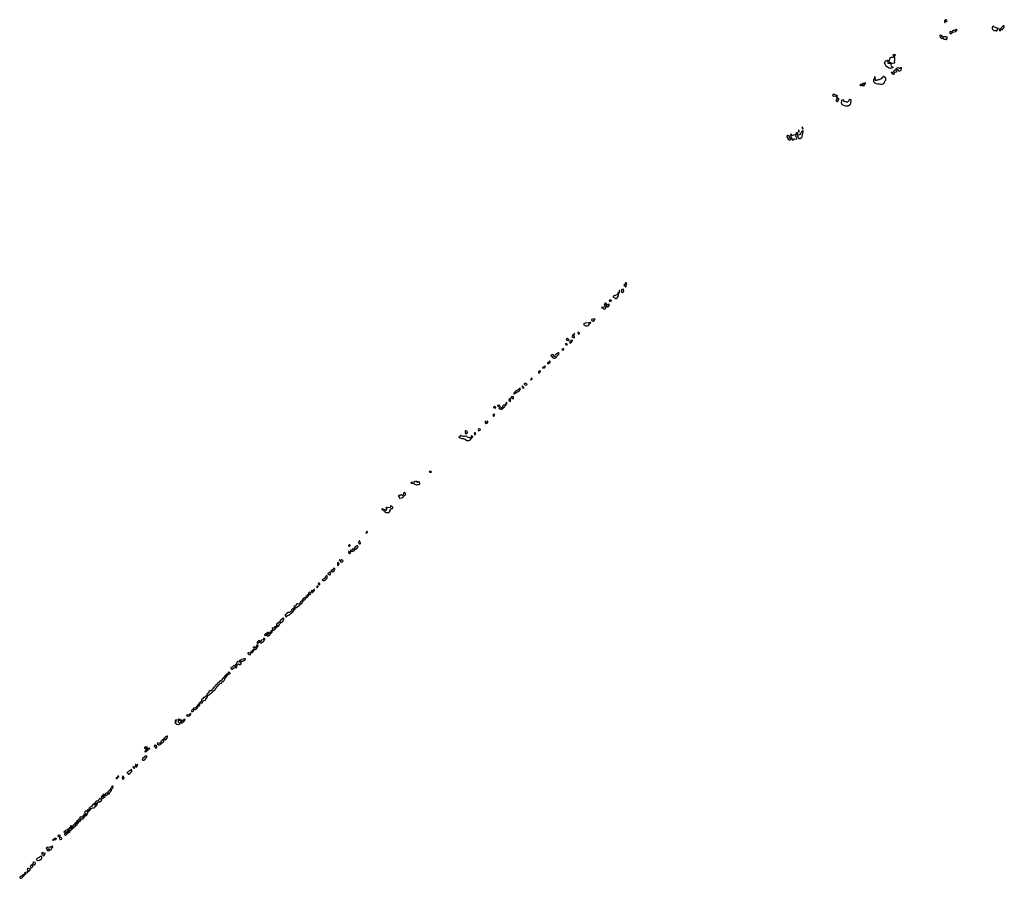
# Model space of a CAD drawing. Extents: x 2551545 to 2886624, y 315747 to 489036.
# Tile 119 of 119: x 2845927 to 2886624, y 453531 to 489036. Entities that reach past the tile are written whole.
import ezdxf

# ---------------------------------------------------------------- set-up
doc = ezdxf.new("R2010")
doc.units = 0

msp = doc.modelspace()

# ---------------------------------------------------------------- linework, layer by layer
at = {"layer": '0CON10XD'}
for points in [[(2884165, 488922), (2884175, 488924), (2884182, 488935), (2884176, 488974), (2884181, 488989), (2884195, 488986), (2884225, 488963), (2884245, 488963), (2884260, 488985), (2884255, 489017), (2884206, 489036), (2884181, 489025), (2884170, 489000), (2884155, 488994), (2884148, 488975), (2884155, 488933), (2884165, 488922)], [(2886315, 488573), (2886335, 488586), (2886376, 488655), (2886377, 488667), (2886325, 488667), (2886285, 488697), (2886220, 488720), (2886191, 488745), (2886175, 488771), (2886165, 488769), (2886135, 488735), (2886124, 488706), (2886123, 488665), (2886132, 488642), (2886174, 488605), (2886194, 488594), (2886225, 488588), (2886245, 488577), (2886275, 488598), (2886298, 488578), (2886315, 488573)], [(2886435, 488578), (2886445, 488582), (2886469, 488595), (2886485, 488628), (2886525, 488625), (2886545, 488632), (2886565, 488655), (2886595, 488678), (2886607, 488695), (2886624, 488745), (2886622, 488765), (2886610, 488780), (2886595, 488787), (2886575, 488783), (2886552, 488748), (2886517, 488723), (2886499, 488681), (2886485, 488662), (2886475, 488659), (2886455, 488664), (2886445, 488659), (2886425, 488626), (2886422, 488605), (2886425, 488584), (2886435, 488578)], [(2884234, 488206), (2884245, 488210), (2884254, 488256), (2884269, 488295), (2884260, 488310), (2884205, 488325), (2884175, 488321), (2884147, 488327), (2884115, 488323), (2884085, 488311), (2884068, 488328), (2884036, 488345), (2884052, 488375), (2884045, 488384), (2884025, 488374), (2884015, 488375), (2883985, 488397), (2883965, 488385), (2883966, 488315), (2884015, 488268), (2884035, 488261), (2884057, 488263), (2884085, 488294), (2884108, 488245), (2884122, 488232), (2884154, 488226), (2884195, 488235), (2884215, 488211), (2884234, 488206)], [(2884405, 488457), (2884445, 488460), (2884503, 488517), (2884625, 488553), (2884659, 488595), (2884657, 488637), (2884645, 488636), (2884575, 488593), (2884515, 488585), (2884445, 488525), (2884395, 488543), (2884375, 488538), (2884368, 488505), (2884375, 488474), (2884405, 488457)], [(2882008, 487242), (2882055, 487252), (2882085, 487245), (2882100, 487255), (2882105, 487275), (2882090, 487305), (2882103, 487355), (2882104, 487455), (2882087, 487515), (2882126, 487575), (2882115, 487589), (2882095, 487595), (2882035, 487589), (2882022, 487578), (2882026, 487555), (2882059, 487539), (2882072, 487525), (2882070, 487505), (2882055, 487492), (2882032, 487488), (2882015, 487466), (2881932, 487472), (2881906, 487464), (2881890, 487450), (2881854, 487315), (2881868, 487288), (2881915, 487269), (2881942, 487242), (2882008, 487242)], [(2881905, 487032), (2881935, 487033), (2881985, 487060), (2882025, 487058), (2882034, 487065), (2882030, 487075), (2881995, 487082), (2881947, 487125), (2881959, 487155), (2881945, 487187), (2881915, 487208), (2881875, 487218), (2881830, 487220), (2881818, 487285), (2881819, 487325), (2881805, 487346), (2881794, 487346), (2881735, 487320), (2881704, 487316), (2881668, 487265), (2881660, 487245), (2881699, 487189), (2881725, 487126), (2881865, 487041), (2881905, 487032)], [(2882035, 486779), (2882045, 486782), (2882089, 486815), (2882085, 486855), (2882091, 486869), (2882105, 486874), (2882145, 486864), (2882167, 486873), (2882181, 486899), (2882193, 486967), (2882202, 486978), (2882225, 486976), (2882240, 486965), (2882265, 486911), (2882342, 486938), (2882360, 486965), (2882377, 487017), (2882377, 487027), (2882356, 487056), (2882345, 487053), (2882305, 487019), (2882295, 487018), (2882245, 487039), (2882201, 487029), (2882155, 486998), (2882115, 486945), (2882065, 486936), (2882053, 486895), (2882025, 486864), (2881985, 486848), (2881967, 486857), (2881951, 486855), (2881948, 486845), (2881954, 486835), (2881973, 486827), (2881985, 486840), (2882019, 486785), (2882035, 486779)], [(2880815, 486304), (2880844, 486315), (2880852, 486365), (2880885, 486387), (2880888, 486415), (2880875, 486422), (2880840, 486415), (2880797, 486393), (2880770, 486390), (2880748, 486362), (2880675, 486351), (2880651, 486335), (2880665, 486320), (2880685, 486313), (2880715, 486333), (2880745, 486330), (2880754, 486346), (2880765, 486348), (2880779, 486335), (2880775, 486327), (2880748, 486315), (2880815, 486304)], [(2881525, 486369), (2881575, 486375), (2881606, 486384), (2881638, 486402), (2881673, 486445), (2881692, 486498), (2881722, 486535), (2881731, 486611), (2881725, 486630), (2881705, 486639), (2881682, 486635), (2881652, 486682), (2881635, 486686), (2881615, 486682), (2881587, 486663), (2881535, 486586), (2881496, 486575), (2881466, 486544), (2881439, 486559), (2881425, 486559), (2881395, 486531), (2881355, 486539), (2881331, 486519), (2881315, 486516), (2881295, 486522), (2881286, 486535), (2881302, 486595), (2881288, 486625), (2881285, 486660), (2881275, 486672), (2881260, 486670), (2881258, 486655), (2881270, 486615), (2881267, 486605), (2881260, 486595), (2881218, 486572), (2881212, 486558), (2881212, 486535), (2881224, 486485), (2881283, 486413), (2881315, 486394), (2881395, 486379), (2881465, 486386), (2881525, 486369)], [(2879715, 485790), (2879724, 485805), (2879720, 485815), (2879698, 485835), (2879722, 485875), (2879723, 485893), (2879715, 485902), (2879695, 485909), (2879659, 485899), (2879636, 485926), (2879605, 485946), (2879565, 485953), (2879551, 485949), (2879527, 485905), (2879534, 485884), (2879555, 485877), (2879585, 485884), (2879615, 485870), (2879655, 485880), (2879668, 485855), (2879690, 485835), (2879693, 485803), (2879715, 485790)], [(2879725, 485652), (2879745, 485666), (2879780, 485735), (2879780, 485765), (2879765, 485780), (2879722, 485778), (2879669, 485715), (2879667, 485695), (2879678, 485675), (2879705, 485657), (2879725, 485652)], [(2880085, 485468), (2880135, 485474), (2880165, 485479), (2880232, 485508), (2880266, 485544), (2880278, 485572), (2880282, 485618), (2880300, 485685), (2880293, 485723), (2880265, 485742), (2880255, 485744), (2880235, 485737), (2880208, 485715), (2880198, 485685), (2880139, 485631), (2880115, 485621), (2880104, 485624), (2880077, 485647), (2880025, 485637), (2880011, 485641), (2879995, 485719), (2879985, 485721), (2879965, 485711), (2879915, 485710), (2879905, 485702), (2879895, 485678), (2879882, 485605), (2879915, 485525), (2879935, 485514), (2879985, 485507), (2880014, 485484), (2880055, 485470), (2880085, 485468)], [(2877869, 484059), (2877905, 484065), (2877935, 484102), (2878015, 484099), (2878051, 484115), (2878067, 484135), (2878045, 484145), (2878034, 484184), (2878008, 484205), (2878001, 484261), (2877935, 484277), (2877845, 484226), (2877834, 484234), (2877825, 484292), (2877815, 484304), (2877805, 484302), (2877784, 484255), (2877800, 484215), (2877805, 484175), (2877840, 484135), (2877842, 484075), (2877869, 484059)], [(2878025, 484277), (2878035, 484284), (2878083, 484317), (2878090, 484335), (2878082, 484352), (2878045, 484363), (2878005, 484324), (2878001, 484315), (2878012, 484282), (2878025, 484277)], [(2878146, 484116), (2878185, 484121), (2878252, 484178), (2878267, 484203), (2878289, 484275), (2878308, 484408), (2878307, 484437), (2878295, 484456), (2878237, 484393), (2878215, 484345), (2878173, 484287), (2878145, 484268), (2878105, 484264), (2878083, 484247), (2878078, 484235), (2878078, 484225), (2878104, 484185), (2878126, 484126), (2878146, 484116)], [(2878125, 484382), (2878135, 484386), (2878143, 484405), (2878139, 484445), (2878128, 484465), (2878115, 484472), (2878119, 484395), (2878125, 484382)], [(2878295, 484516), (2878304, 484536), (2878303, 484565), (2878275, 484610), (2878264, 484596), (2878266, 484555), (2878275, 484531), (2878295, 484516)], [(2877755, 484057), (2877775, 484064), (2877804, 484115), (2877798, 484125), (2877752, 484145), (2877747, 484155), (2877751, 484195), (2877741, 484221), (2877725, 484235), (2877695, 484236), (2877670, 484250), (2877645, 484241), (2877633, 484225), (2877635, 484204), (2877648, 484165), (2877688, 484095), (2877735, 484061), (2877755, 484057)], [(2870556, 477506), (2870585, 477513), (2870625, 477535), (2870675, 477615), (2870682, 477688), (2870719, 477765), (2870717, 477813), (2870725, 477822), (2870726, 477835), (2870715, 477850), (2870710, 477835), (2870714, 477805), (2870697, 477763), (2870689, 477751), (2870648, 477725), (2870635, 477680), (2870605, 477658), (2870571, 477649), (2870535, 477623), (2870495, 477634), (2870457, 477585), (2870463, 477563), (2870525, 477539), (2870545, 477510), (2870556, 477506)], [(2870845, 477756), (2870865, 477762), (2870889, 477781), (2870898, 477805), (2870884, 477875), (2870875, 477889), (2870865, 477894), (2870815, 477884), (2870806, 477865), (2870797, 477815), (2870802, 477785), (2870825, 477759), (2870845, 477756)], [(2870985, 477991), (2870999, 478001), (2871001, 478015), (2870982, 478035), (2870981, 478045), (2871012, 478088), (2871017, 478105), (2871012, 478152), (2870985, 478166), (2870965, 478157), (2870935, 478093), (2870906, 478065), (2870904, 478055), (2870950, 478020), (2870965, 477993), (2870985, 477991)], [(2870325, 477382), (2870371, 477409), (2870382, 477425), (2870380, 477435), (2870335, 477456), (2870322, 477455), (2870315, 477440), (2870292, 477425), (2870292, 477415), (2870314, 477384), (2870325, 477382)], [(2870105, 477066), (2870125, 477075), (2870161, 477135), (2870135, 477163), (2870107, 477165), (2870075, 477146), (2870035, 477137), (2869970, 477145), (2869995, 477114), (2870031, 477101), (2870055, 477085), (2870105, 477066)], [(2870235, 477154), (2870256, 477165), (2870275, 477192), (2870301, 477265), (2870273, 477277), (2870266, 477265), (2870263, 477235), (2870245, 477226), (2870215, 477226), (2870202, 477235), (2870204, 477265), (2870197, 477277), (2870175, 477288), (2870155, 477311), (2870144, 477316), (2870119, 477311), (2870112, 477305), (2870114, 477275), (2870086, 477255), (2870088, 477235), (2870100, 477225), (2870115, 477224), (2870128, 477232), (2870134, 477246), (2870155, 477246), (2870166, 477235), (2870171, 477205), (2870225, 477156), (2870235, 477154)], [(2869625, 476574), (2869680, 476605), (2869704, 476635), (2869707, 476655), (2869615, 476656), (2869561, 476645), (2869568, 476615), (2869589, 476589), (2869605, 476577), (2869625, 476574)], [(2869365, 476371), (2869385, 476374), (2869438, 476392), (2869475, 476439), (2869525, 476484), (2869536, 476515), (2869525, 476534), (2869492, 476498), (2869455, 476494), (2869435, 476482), (2869337, 476494), (2869246, 476465), (2869230, 476425), (2869265, 476421), (2869301, 476391), (2869322, 476382), (2869365, 476371)], [(2868586, 475766), (2868615, 475774), (2868634, 475795), (2868610, 475810), (2868599, 475839), (2868565, 475854), (2868545, 475851), (2868516, 475805), (2868525, 475779), (2868545, 475772), (2868565, 475791), (2868577, 475787), (2868586, 475766)], [(2868685, 475662), (2868705, 475671), (2868749, 475711), (2868777, 475775), (2868775, 475790), (2868749, 475771), (2868714, 475766), (2868695, 475734), (2868655, 475706), (2868661, 475675), (2868673, 475663), (2868685, 475662)], [(2868845, 475882), (2868856, 475894), (2868856, 475916), (2868830, 475955), (2868844, 475985), (2868851, 476020), (2868865, 476045), (2868865, 476070), (2868842, 476045), (2868827, 476013), (2868770, 475980), (2868762, 475955), (2868746, 475935), (2868783, 475905), (2868845, 475882)], [(2869015, 476035), (2869053, 476045), (2869060, 476055), (2869059, 476075), (2868995, 476116), (2868992, 476095), (2869005, 476045), (2869015, 476035)], [(2868375, 475372), (2868395, 475373), (2868415, 475395), (2868412, 475432), (2868385, 475430), (2868338, 475405), (2868351, 475381), (2868375, 475372)], [(2868535, 475585), (2868555, 475591), (2868564, 475605), (2868541, 475625), (2868505, 475644), (2868484, 475635), (2868491, 475615), (2868515, 475594), (2868535, 475585)], [(2868025, 475037), (2868045, 475041), (2868104, 475075), (2868141, 475119), (2868160, 475165), (2868214, 475205), (2868227, 475235), (2868218, 475258), (2868205, 475263), (2868177, 475255), (2868120, 475200), (2868075, 475189), (2868055, 475178), (2868047, 475155), (2868059, 475125), (2868045, 475115), (2868015, 475113), (2867995, 475125), (2867988, 475145), (2867992, 475165), (2867985, 475177), (2867945, 475187), (2867883, 475167), (2867883, 475155), (2867896, 475135), (2867945, 475070), (2868001, 475041), (2868025, 475037)], [(2867585, 474634), (2867615, 474641), (2867631, 474655), (2867653, 474685), (2867655, 474700), (2867650, 474710), (2867634, 474705), (2867615, 474677), (2867590, 474675), (2867535, 474655), (2867534, 474644), (2867545, 474634), (2867585, 474634)], [(2867785, 474812), (2867804, 474825), (2867816, 474844), (2867835, 474853), (2867849, 474871), (2867849, 474895), (2867835, 474914), (2867825, 474912), (2867815, 474897), (2867809, 474851), (2867775, 474859), (2867752, 474855), (2867740, 474845), (2867740, 474835), (2867752, 474822), (2867785, 474812)], [(2867045, 474140), (2867050, 474150), (2867085, 474151), (2867095, 474158), (2867104, 474195), (2867097, 474207), (2867085, 474206), (2867074, 474195), (2867050, 474150), (2867040, 474145), (2867045, 474140)], [(2867385, 474424), (2867395, 474426), (2867426, 474464), (2867456, 474484), (2867457, 474507), (2867416, 474514), (2867396, 474495), (2867374, 474485), (2867372, 474442), (2867385, 474424)], [(2866395, 473563), (2866432, 473608), (2866485, 473642), (2866529, 473661), (2866582, 473698), (2866617, 473745), (2866620, 473770), (2866615, 473790), (2866585, 473781), (2866547, 473743), (2866497, 473723), (2866421, 473669), (2866397, 473633), (2866349, 473595), (2866344, 473585), (2866352, 473572), (2866395, 473563)], [(2866745, 473799), (2866755, 473803), (2866761, 473815), (2866759, 473829), (2866725, 473873), (2866705, 473882), (2866690, 473875), (2866686, 473865), (2866719, 473839), (2866730, 473805), (2866745, 473799)], [(2866845, 473923), (2866894, 473935), (2866897, 473955), (2866881, 473981), (2866855, 473992), (2866815, 473994), (2866795, 473991), (2866775, 473976), (2866777, 473965), (2866805, 473939), (2866845, 473923)], [(2866205, 473253), (2866220, 473265), (2866223, 473285), (2866180, 473315), (2866180, 473325), (2866213, 473355), (2866212, 473365), (2866205, 473370), (2866164, 473355), (2866159, 473331), (2866145, 473320), (2866140, 473305), (2866168, 473258), (2866205, 473253)], [(2866305, 473359), (2866325, 473362), (2866338, 473385), (2866334, 473435), (2866324, 473454), (2866305, 473456), (2866281, 473439), (2866247, 473434), (2866237, 473425), (2866235, 473415), (2866243, 473403), (2866285, 473397), (2866292, 473365), (2866305, 473359)], [(2865585, 472974), (2865606, 472985), (2865611, 473005), (2865605, 473015), (2865582, 473022), (2865555, 473048), (2865521, 473025), (2865506, 472995), (2865510, 472990), (2865515, 472986), (2865540, 473000), (2865555, 473001), (2865585, 472974)], [(2865715, 473054), (2865729, 473071), (2865758, 473075), (2865766, 473085), (2865745, 473094), (2865680, 473080), (2865674, 473065), (2865685, 473056), (2865715, 473054)], [(2865815, 472930), (2865875, 472933), (2865899, 472955), (2865929, 473005), (2865977, 473043), (2865991, 473069), (2866026, 473094), (2866061, 473145), (2866066, 473166), (2866057, 473207), (2866045, 473206), (2866033, 473197), (2866015, 473145), (2865977, 473093), (2865935, 473094), (2865890, 473065), (2865878, 473045), (2865876, 473015), (2865851, 472989), (2865835, 472988), (2865808, 473008), (2865785, 473016), (2865749, 472995), (2865739, 472975), (2865738, 472965), (2865745, 472958), (2865785, 472964), (2865797, 472955), (2865804, 472934), (2865815, 472930)], [(2865509, 472639), (2865535, 472640), (2865544, 472655), (2865547, 472685), (2865558, 472715), (2865556, 472726), (2865545, 472733), (2865524, 472726), (2865483, 472687), (2865509, 472639)], [(2864905, 472034), (2864955, 472068), (2864967, 472085), (2864965, 472098), (2864915, 472112), (2864880, 472085), (2864889, 472045), (2864905, 472034)], [(2865201, 472331), (2865225, 472335), (2865248, 472352), (2865275, 472391), (2865279, 472415), (2865275, 472431), (2865264, 472436), (2865249, 472401), (2865235, 472394), (2865219, 472399), (2865190, 472425), (2865170, 472430), (2865164, 472415), (2865171, 472365), (2865179, 472349), (2865201, 472331)], [(2864445, 471630), (2864485, 471635), (2864529, 471650), (2864567, 471673), (2864645, 471769), (2864654, 471785), (2864653, 471804), (2864605, 471831), (2864595, 471834), (2864586, 471825), (2864584, 471766), (2864576, 471755), (2864562, 471752), (2864515, 471751), (2864442, 471772), (2864395, 471812), (2864346, 471806), (2864305, 471819), (2864284, 471806), (2864255, 471802), (2864143, 471847), (2864129, 471841), (2864128, 471805), (2864122, 471788), (2864105, 471779), (2864075, 471782), (2864072, 471778), (2864086, 471755), (2864115, 471739), (2864205, 471713), (2864275, 471724), (2864355, 471679), (2864408, 471638), (2864445, 471630)], [(2864385, 471916), (2864405, 471923), (2864438, 471965), (2864442, 471985), (2864425, 472011), (2864405, 472027), (2864375, 472039), (2864355, 472036), (2864335, 472016), (2864334, 472005), (2864342, 471982), (2864367, 471955), (2864343, 471925), (2864385, 471916)], [(2864725, 471873), (2864745, 471875), (2864767, 471893), (2864774, 471915), (2864771, 471945), (2864755, 471956), (2864724, 471946), (2864716, 471934), (2864720, 471880), (2864725, 471873)], [(2862935, 470329), (2862943, 470345), (2862925, 470362), (2862905, 470358), (2862875, 470366), (2862859, 470355), (2862858, 470345), (2862875, 470330), (2862935, 470329)], [(2862335, 469804), (2862355, 469811), (2862415, 469810), (2862451, 469829), (2862461, 469845), (2862461, 469871), (2862453, 469905), (2862435, 469929), (2862425, 469931), (2862398, 469922), (2862385, 469903), (2862353, 469893), (2862348, 469895), (2862360, 469915), (2862295, 469956), (2862282, 469928), (2862245, 469933), (2862235, 469928), (2862227, 469893), (2862115, 469909), (2862105, 469905), (2862098, 469895), (2862108, 469875), (2862132, 469865), (2862215, 469855), (2862265, 469825), (2862315, 469805), (2862335, 469804)], [(2861655, 469245), (2861758, 469272), (2861805, 469331), (2861845, 469369), (2861874, 469386), (2861881, 469409), (2861880, 469435), (2861855, 469476), (2861835, 469484), (2861793, 469457), (2861790, 469405), (2861755, 469366), (2861735, 469362), (2861695, 469386), (2861635, 469354), (2861585, 469355), (2861581, 469335), (2861612, 469295), (2861631, 469255), (2861644, 469245), (2861655, 469245)], [(2861105, 468655), (2861165, 468664), (2861212, 468688), (2861254, 468755), (2861243, 468783), (2861251, 468799), (2861295, 468825), (2861335, 468827), (2861355, 468844), (2861355, 468862), (2861341, 468895), (2861301, 468911), (2861265, 468946), (2861258, 468935), (2861257, 468885), (2861245, 468856), (2861235, 468851), (2861155, 468861), (2861115, 468837), (2861071, 468861), (2861066, 468875), (2861060, 468875), (2861069, 468849), (2861070, 468805), (2861084, 468765), (2861079, 468745), (2861065, 468737), (2861051, 468741), (2861015, 468771), (2860944, 468794), (2860915, 468814), (2860899, 468811), (2860901, 468795), (2860925, 468764), (2860955, 468736), (2860990, 468720), (2861035, 468667), (2861065, 468657), (2861105, 468655)], [(2860245, 467808), (2860275, 467815), (2860295, 467832), (2860301, 467845), (2860302, 467865), (2860295, 467883), (2860268, 467842), (2860228, 467815), (2860245, 467808)], [(2859565, 467260), (2859586, 467274), (2859593, 467295), (2859575, 467315), (2859545, 467319), (2859521, 467299), (2859516, 467275), (2859535, 467263), (2859565, 467260)], [(2859795, 467131), (2859815, 467135), (2859851, 467159), (2859910, 467220), (2859913, 467253), (2859895, 467280), (2859875, 467283), (2859815, 467272), (2859758, 467185), (2859759, 467165), (2859778, 467138), (2859795, 467131)], [(2859985, 467354), (2860007, 467373), (2860014, 467405), (2860005, 467433), (2859975, 467484), (2859965, 467488), (2859952, 467455), (2859936, 467434), (2859935, 467415), (2859956, 467366), (2859967, 467357), (2859985, 467354)], [(2859565, 466956), (2859585, 466963), (2859595, 466985), (2859587, 467005), (2859535, 467039), (2859515, 467044), (2859513, 467015), (2859535, 466971), (2859565, 466956)], [(2859647, 467047), (2859675, 467052), (2859695, 467064), (2859749, 467071), (2859765, 467095), (2859768, 467118), (2859758, 467128), (2859695, 467149), (2859685, 467145), (2859681, 467135), (2859679, 467109), (2859686, 467094), (2859625, 467102), (2859603, 467097), (2859599, 467075), (2859615, 467053), (2859647, 467047)], [(2859095, 466461), (2859124, 466505), (2859127, 466543), (2859115, 466567), (2859075, 466609), (2859063, 466577), (2859062, 466482), (2859072, 466462), (2859095, 466461)], [(2859230, 466610), (2859265, 466615), (2859286, 466625), (2859297, 466645), (2859290, 466670), (2859271, 466691), (2859242, 466698), (2859195, 466675), (2859173, 466683), (2859145, 466706), (2859137, 466703), (2859141, 466685), (2859188, 466635), (2859230, 466610)], [(2858505, 465846), (2858535, 465854), (2858580, 465890), (2858617, 465933), (2858633, 465965), (2858643, 465995), (2858642, 466015), (2858629, 466039), (2858615, 466050), (2858601, 466045), (2858582, 466015), (2858561, 465999), (2858520, 465935), (2858485, 465904), (2858442, 465888), (2858433, 465877), (2858444, 465864), (2858475, 465850), (2858505, 465846)], [(2858735, 466082), (2858755, 466084), (2858774, 466105), (2858777, 466127), (2858775, 466148), (2858754, 466174), (2858725, 466170), (2858695, 466146), (2858666, 466134), (2858663, 466115), (2858673, 466103), (2858735, 466082)], [(2858855, 466204), (2858887, 466213), (2858920, 466240), (2858938, 466282), (2858957, 466303), (2858952, 466332), (2858925, 466357), (2858911, 466359), (2858895, 466343), (2858893, 466325), (2858904, 466305), (2858901, 466299), (2858868, 466295), (2858862, 466275), (2858845, 466263), (2858814, 466286), (2858785, 466238), (2858788, 466215), (2858825, 466220), (2858838, 466208), (2858855, 466204)], [(2858216, 465546), (2858235, 465550), (2858258, 465595), (2858256, 465616), (2858245, 465623), (2858211, 465609), (2858204, 465595), (2858202, 465552), (2858216, 465546)], [(2858325, 465662), (2858337, 465687), (2858331, 465711), (2858315, 465730), (2858295, 465736), (2858258, 465725), (2858263, 465705), (2858304, 465664), (2858325, 465662)], [(2857805, 465155), (2857830, 465165), (2857855, 465195), (2857866, 465236), (2857861, 465251), (2857808, 465242), (2857794, 465216), (2857762, 465205), (2857760, 465195), (2857774, 465164), (2857805, 465155)], [(2857915, 465267), (2857935, 465272), (2857947, 465285), (2857949, 465309), (2857932, 465352), (2857905, 465361), (2857853, 465315), (2857901, 465270), (2857915, 465267)], [(2858005, 465347), (2858025, 465353), (2858058, 465372), (2858099, 465425), (2858109, 465455), (2858105, 465492), (2858090, 465495), (2858102, 465472), (2858102, 465458), (2858063, 465427), (2858035, 465416), (2857995, 465424), (2857976, 465415), (2857976, 465405), (2857993, 465385), (2857995, 465352), (2858005, 465347)], [(2857335, 464729), (2857365, 464730), (2857481, 464809), (2857534, 464866), (2857589, 464911), (2857635, 464970), (2857664, 465035), (2857711, 465049), (2857759, 465095), (2857766, 465116), (2857756, 465136), (2857745, 465138), (2857695, 465125), (2857645, 465105), (2857613, 465066), (2857592, 464995), (2857584, 464986), (2857545, 464971), (2857517, 464953), (2857489, 464895), (2857475, 464882), (2857455, 464874), (2857415, 464882), (2857388, 464875), (2857341, 464829), (2857325, 464789), (2857295, 464778), (2857265, 464782), (2857261, 464775), (2857295, 464741), (2857335, 464729)], [(2856935, 464334), (2856971, 464359), (2856995, 464404), (2857035, 464413), (2857080, 464440), (2857145, 464498), (2857215, 464548), (2857258, 464605), (2857260, 464640), (2857220, 464670), (2857205, 464674), (2857185, 464661), (2857162, 464635), (2857162, 464625), (2857178, 464608), (2857164, 464575), (2857125, 464547), (2857085, 464529), (2857035, 464528), (2857005, 464520), (2856984, 464506), (2856945, 464456), (2856909, 464441), (2856898, 464425), (2856900, 464405), (2856923, 464365), (2856927, 464337), (2856935, 464334)], [(2857285, 464644), (2857313, 464665), (2857317, 464677), (2857314, 464695), (2857295, 464709), (2857245, 464700), (2857241, 464681), (2857262, 464652), (2857285, 464644)], [(2856372, 463782), (2856385, 463782), (2856415, 463801), (2856455, 463807), (2856477, 463823), (2856516, 463865), (2856520, 463910), (2856555, 463918), (2856575, 463943), (2856595, 463943), (2856626, 463964), (2856649, 464001), (2856673, 464067), (2856695, 464072), (2856713, 464085), (2856731, 464119), (2856765, 464127), (2856800, 464150), (2856846, 464246), (2856850, 464265), (2856844, 464274), (2856815, 464284), (2856780, 464270), (2856760, 464235), (2856699, 464191), (2856694, 464156), (2856663, 464137), (2856658, 464105), (2856613, 464105), (2856578, 464065), (2856546, 464044), (2856538, 464015), (2856573, 463975), (2856570, 463950), (2856535, 463958), (2856518, 463955), (2856513, 463945), (2856520, 463910), (2856485, 463930), (2856465, 463929), (2856454, 463886), (2856442, 463878), (2856413, 463874), (2856375, 463890), (2856367, 463875), (2856374, 463825), (2856368, 463795), (2856372, 463782)], [(2856155, 463554), (2856205, 463562), (2856263, 463597), (2856293, 463646), (2856326, 463664), (2856357, 463703), (2856367, 463737), (2856360, 463760), (2856335, 463770), (2856314, 463766), (2856299, 463705), (2856285, 463697), (2856260, 463695), (2856252, 463675), (2856238, 463665), (2856220, 463665), (2856206, 463695), (2856185, 463701), (2856171, 463695), (2856146, 463664), (2856093, 463647), (2856044, 463595), (2856051, 463580), (2856075, 463574), (2856097, 463583), (2856136, 463614), (2856164, 463656), (2856194, 463664), (2856210, 463660), (2856209, 463645), (2856198, 463625), (2856144, 463576), (2856145, 463558), (2856155, 463554)], [(2855645, 462985), (2855665, 462995), (2855715, 463040), (2855773, 463105), (2855788, 463155), (2855785, 463168), (2855775, 463177), (2855761, 463179), (2855722, 463168), (2855685, 463076), (2855674, 463074), (2855615, 463103), (2855585, 463090), (2855580, 463075), (2855585, 463068), (2855627, 463077), (2855631, 463055), (2855625, 463015), (2855631, 462991), (2855645, 462985)], [(2855755, 463247), (2855765, 463254), (2855842, 463315), (2855861, 463345), (2855856, 463355), (2855845, 463358), (2855803, 463347), (2855749, 463295), (2855740, 463275), (2855745, 463250), (2855755, 463247)], [(2855895, 463260), (2855987, 463313), (2856012, 463335), (2856054, 463415), (2856055, 463428), (2856045, 463444), (2856025, 463449), (2855998, 463442), (2856006, 463404), (2855998, 463395), (2855911, 463379), (2855889, 463305), (2855887, 463267), (2855895, 463260)], [(2855455, 462778), (2855473, 462805), (2855468, 462828), (2855455, 462844), (2855395, 462856), (2855375, 462854), (2855358, 462845), (2855358, 462828), (2855404, 462784), (2855455, 462778)], [(2855505, 462854), (2855525, 462855), (2855552, 462875), (2855608, 462945), (2855611, 462955), (2855605, 462967), (2855585, 462977), (2855565, 462974), (2855545, 462955), (2855539, 462925), (2855528, 462912), (2855515, 462907), (2855485, 462911), (2855481, 462885), (2855489, 462865), (2855505, 462854)], [(2854705, 462185), (2854728, 462192), (2854785, 462232), (2854835, 462252), (2854843, 462253), (2854857, 462235), (2854875, 462236), (2854892, 462268), (2854914, 462285), (2854915, 462295), (2854892, 462308), (2854870, 462275), (2854846, 462266), (2854831, 462301), (2854775, 462334), (2854755, 462301), (2854715, 462260), (2854666, 462254), (2854652, 462245), (2854656, 462225), (2854673, 462193), (2854685, 462185), (2854705, 462185)], [(2854885, 462310), (2854905, 462345), (2854975, 462404), (2854985, 462403), (2854995, 462370), (2855015, 462362), (2855035, 462369), (2855075, 462406), (2855086, 462425), (2855081, 462435), (2855041, 462445), (2855043, 462495), (2855055, 462514), (2855065, 462518), (2855105, 462498), (2855145, 462508), (2855166, 462534), (2855219, 462541), (2855244, 462565), (2855254, 462604), (2855195, 462609), (2855165, 462591), (2855075, 462573), (2855049, 462551), (2855014, 462536), (2854985, 462501), (2854955, 462488), (2854925, 462496), (2854909, 462475), (2854892, 462395), (2854875, 462380), (2854849, 462375), (2854837, 462355), (2854845, 462324), (2854855, 462316), (2854885, 462310)], [(2853175, 460515), (2853226, 460534), (2853251, 460555), (2853293, 460605), (2853294, 460645), (2853303, 460657), (2853345, 460661), (2853367, 460673), (2853379, 460695), (2853379, 460741), (2853393, 460767), (2853476, 460784), (2853489, 460805), (2853491, 460839), (2853512, 460868), (2853535, 460881), (2853599, 460901), (2853616, 460914), (2853625, 460935), (2853626, 460965), (2853661, 460989), (2853686, 461035), (2853706, 461095), (2853789, 461141), (2853878, 461222), (2853934, 461286), (2853995, 461325), (2854009, 461345), (2854014, 461376), (2854047, 461393), (2854076, 461444), (2854107, 461463), (2854137, 461493), (2854175, 461551), (2854215, 461585), (2854263, 461607), (2854289, 461631), (2854305, 461673), (2854315, 461680), (2854336, 461675), (2854375, 461714), (2854404, 461765), (2854406, 461804), (2854415, 461814), (2854445, 461818), (2854452, 461825), (2854457, 461865), (2854468, 461882), (2854489, 461895), (2854515, 461931), (2854575, 461989), (2854615, 461988), (2854627, 461995), (2854625, 462011), (2854586, 462055), (2854555, 462057), (2854557, 462035), (2854533, 462017), (2854513, 461985), (2854454, 461945), (2854441, 461915), (2854393, 461877), (2854326, 461795), (2854301, 461775), (2854298, 461742), (2854289, 461721), (2854246, 461716), (2854213, 461697), (2854182, 461655), (2854106, 461585), (2854096, 461555), (2854040, 461515), (2854015, 461470), (2854005, 461480), (2853995, 461480), (2853990, 461455), (2853965, 461439), (2853944, 461415), (2853925, 461376), (2853905, 461356), (2853888, 461352), (2853877, 461345), (2853872, 461325), (2853845, 461282), (2853770, 461280), (2853746, 461265), (2853740, 461255), (2853746, 461235), (2853741, 461215), (2853718, 461192), (2853691, 461179), (2853662, 461148), (2853656, 461105), (2853632, 461065), (2853590, 461035), (2853580, 461005), (2853565, 461002), (2853545, 461010), (2853518, 461005), (2853509, 460995), (2853518, 460965), (2853500, 460950), (2853465, 460946), (2853449, 460935), (2853438, 460915), (2853428, 460835), (2853391, 460819), (2853355, 460785), (2853334, 460755), (2853325, 460717), (2853283, 460677), (2853245, 460651), (2853213, 460587), (2853145, 460566), (2853115, 460566), (2853099, 460555), (2853094, 460545), (2853105, 460533), (2853175, 460515)], [(2852925, 460234), (2852948, 460245), (2852987, 460293), (2853002, 460335), (2852995, 460350), (2852962, 460318), (2852945, 460288), (2852915, 460284), (2852885, 460299), (2852865, 460284), (2852835, 460284), (2852826, 460275), (2852829, 460255), (2852838, 460248), (2852925, 460234)], [(2853085, 460425), (2853115, 460442), (2853125, 460465), (2853118, 460485), (2853105, 460494), (2853075, 460499), (2853039, 460481), (2853023, 460455), (2853032, 460435), (2853046, 460426), (2853085, 460425)], [(2852497, 459897), (2852535, 459903), (2852547, 459915), (2852546, 459936), (2852489, 459985), (2852496, 460036), (2852492, 460055), (2852514, 460054), (2852540, 460065), (2852559, 460085), (2852560, 460105), (2852545, 460109), (2852525, 460101), (2852505, 460111), (2852495, 460109), (2852472, 460088), (2852425, 460068), (2852362, 460065), (2852357, 460055), (2852375, 460030), (2852388, 459995), (2852365, 460001), (2852352, 459998), (2852341, 459985), (2852351, 459965), (2852425, 459912), (2852497, 459897)], [(2852615, 459953), (2852665, 459975), (2852717, 460013), (2852762, 460085), (2852762, 460105), (2852745, 460112), (2852715, 460104), (2852688, 460072), (2852650, 460050), (2852645, 460034), (2852638, 460038), (2852637, 460055), (2852621, 460071), (2852605, 460074), (2852587, 460065), (2852581, 460045), (2852612, 460022), (2852614, 460005), (2852605, 459995), (2852568, 459995), (2852564, 459985), (2852585, 459960), (2852615, 459953)], [(2851685, 459048), (2851705, 459051), (2851765, 459085), (2851782, 459118), (2851815, 459130), (2851858, 459162), (2851871, 459179), (2851878, 459212), (2851890, 459225), (2851889, 459235), (2851875, 459242), (2851855, 459238), (2851825, 459262), (2851815, 459257), (2851801, 459235), (2851794, 459206), (2851765, 459200), (2851759, 459191), (2851758, 459165), (2851772, 459128), (2851737, 459123), (2851705, 459104), (2851675, 459136), (2851619, 459121), (2851613, 459105), (2851621, 459090), (2851673, 459053), (2851685, 459048)], [(2851945, 459263), (2851995, 459295), (2852027, 459335), (2852040, 459385), (2852035, 459404), (2852025, 459414), (2852015, 459414), (2851985, 459390), (2851958, 459382), (2851940, 459370), (2851931, 459355), (2851927, 459324), (2851915, 459309), (2851905, 459306), (2851885, 459319), (2851872, 459315), (2851874, 459305), (2851900, 459290), (2851916, 459266), (2851945, 459263)], [(2851225, 458847), (2851235, 458851), (2851246, 458864), (2851275, 458866), (2851296, 458885), (2851302, 458895), (2851300, 458905), (2851285, 458908), (2851235, 458893), (2851215, 458908), (2851195, 458955), (2851175, 458974), (2851155, 458978), (2851135, 458972), (2851105, 458945), (2851070, 458925), (2851092, 458915), (2851145, 458910), (2851205, 458855), (2851225, 458847)], [(2851105, 458768), (2851165, 458775), (2851186, 458785), (2851200, 458805), (2851195, 458815), (2851145, 458838), (2851120, 458825), (2851122, 458795), (2851117, 458783), (2851094, 458775), (2851105, 458768)], [(2851555, 458915), (2851575, 458923), (2851589, 458955), (2851589, 459005), (2851582, 459015), (2851565, 459027), (2851545, 459031), (2851490, 459020), (2851491, 459005), (2851538, 458925), (2851555, 458915)], [(2850745, 458135), (2850766, 458145), (2850776, 458184), (2850802, 458198), (2850806, 458215), (2850795, 458240), (2850785, 458244), (2850778, 458235), (2850766, 458194), (2850744, 458205), (2850725, 458239), (2850711, 458239), (2850698, 458185), (2850725, 458145), (2850745, 458135)], [(2851018, 458418), (2851065, 458420), (2851111, 458455), (2851135, 458530), (2851165, 458532), (2851179, 458545), (2851178, 458585), (2851155, 458616), (2851120, 458560), (2851085, 458563), (2851055, 458516), (2851023, 458507), (2850996, 458426), (2851018, 458418)], [(2850415, 457839), (2850435, 457840), (2850495, 457876), (2850507, 457895), (2850514, 457925), (2850545, 457939), (2850561, 457955), (2850567, 458005), (2850555, 458027), (2850535, 458032), (2850520, 457995), (2850465, 457988), (2850448, 457972), (2850435, 457943), (2850404, 457936), (2850390, 457910), (2850360, 457905), (2850365, 457892), (2850388, 457878), (2850404, 457845), (2850415, 457839)], [(2850665, 458076), (2850675, 458081), (2850680, 458095), (2850671, 458111), (2850625, 458138), (2850609, 458135), (2850613, 458115), (2850645, 458082), (2850665, 458076)], [(2849935, 457654), (2849955, 457661), (2849971, 457675), (2849988, 457712), (2850023, 457745), (2850020, 457755), (2849985, 457754), (2849970, 457710), (2849960, 457700), (2849921, 457685), (2849916, 457665), (2849935, 457654)], [(2850195, 457633), (2850236, 457654), (2850246, 457675), (2850215, 457743), (2850195, 457751), (2850171, 457729), (2850164, 457685), (2850180, 457635), (2850195, 457633)], [(2849505, 456968), (2849535, 456971), (2849582, 457018), (2849615, 457022), (2849625, 457030), (2849654, 457085), (2849674, 457106), (2849683, 457137), (2849720, 457155), (2849726, 457176), (2849721, 457211), (2849695, 457242), (2849681, 457239), (2849652, 457188), (2849645, 457162), (2849615, 457154), (2849585, 457120), (2849564, 457115), (2849564, 457095), (2849584, 457075), (2849569, 457031), (2849555, 457034), (2849525, 457055), (2849502, 457058), (2849475, 457042), (2849455, 457015), (2849459, 456999), (2849485, 456987), (2849505, 456968)], [(2849755, 457243), (2849778, 457262), (2849793, 457295), (2849781, 457335), (2849766, 457346), (2849735, 457327), (2849728, 457315), (2849746, 457265), (2849744, 457244), (2849755, 457243)], [(2848648, 456198), (2848665, 456203), (2848705, 456216), (2848728, 456232), (2848740, 456245), (2848747, 456283), (2848775, 456293), (2848795, 456313), (2848807, 456345), (2848859, 456381), (2848886, 456415), (2848945, 456446), (2848965, 456444), (2848985, 456450), (2849031, 456479), (2849048, 456512), (2849085, 456521), (2849104, 456536), (2849116, 456555), (2849121, 456585), (2849148, 456605), (2849147, 456625), (2849135, 456639), (2849121, 456639), (2849110, 456630), (2849103, 456605), (2849045, 456559), (2849028, 456558), (2849016, 456585), (2849022, 456598), (2849052, 456618), (2849098, 456632), (2849135, 456659), (2849165, 456696), (2849185, 456691), (2849215, 456694), (2849235, 456687), (2849265, 456723), (2849302, 456745), (2849319, 456775), (2849315, 456793), (2849284, 456804), (2849255, 456834), (2849245, 456831), (2849215, 456810), (2849195, 456778), (2849176, 456764), (2849165, 456739), (2849105, 456727), (2849085, 456715), (2849074, 456696), (2849049, 456675), (2849042, 456645), (2849033, 456635), (2849006, 456624), (2848994, 456596), (2848965, 456596), (2848945, 456585), (2848895, 456504), (2848845, 456475), (2848825, 456442), (2848785, 456419), (2848780, 456395), (2848797, 456355), (2848792, 456345), (2848775, 456337), (2848745, 456366), (2848728, 456362), (2848724, 456344), (2848739, 456305), (2848734, 456286), (2848701, 456291), (2848675, 456319), (2848658, 456315), (2848625, 456287), (2848609, 456255), (2848615, 456244), (2848640, 456230), (2848648, 456198)], [(2849348, 456828), (2849365, 456830), (2849405, 456870), (2849449, 456881), (2849463, 456905), (2849448, 456935), (2849458, 456952), (2849456, 456966), (2849415, 456970), (2849405, 456968), (2849382, 456935), (2849398, 456905), (2849365, 456891), (2849360, 456895), (2849370, 456970), (2849405, 456990), (2849411, 457005), (2849405, 457020), (2849385, 457009), (2849370, 456970), (2849365, 456972), (2849291, 456899), (2849308, 456848), (2849348, 456828)], [(2847815, 455315), (2847835, 455320), (2847861, 455350), (2847909, 455385), (2847928, 455422), (2847955, 455430), (2847993, 455455), (2848032, 455518), (2848075, 455539), (2848129, 455601), (2848161, 455625), (2848180, 455660), (2848223, 455675), (2848248, 455712), (2848293, 455737), (2848307, 455755), (2848310, 455775), (2848305, 455788), (2848285, 455801), (2848260, 455800), (2848245, 455790), (2848242, 455815), (2848235, 455822), (2848225, 455820), (2848198, 455785), (2848205, 455778), (2848235, 455780), (2848225, 455744), (2848185, 455729), (2848156, 455746), (2848145, 455740), (2848111, 455685), (2848105, 455648), (2848071, 455619), (2848055, 455597), (2848035, 455588), (2848030, 455595), (2848033, 455605), (2848048, 455612), (2848061, 455629), (2848086, 455684), (2848074, 455705), (2848055, 455711), (2848042, 455708), (2848022, 455688), (2848032, 455655), (2848026, 455645), (2847974, 455625), (2847965, 455560), (2847911, 455559), (2847888, 455535), (2847825, 455506), (2847795, 455480), (2847763, 455467), (2847754, 455456), (2847765, 455437), (2847785, 455435), (2847891, 455469), (2847970, 455550), (2847982, 455552), (2847990, 455545), (2847967, 455505), (2847949, 455491), (2847924, 455456), (2847918, 455432), (2847875, 455436), (2847845, 455386), (2847815, 455387), (2847786, 455365), (2847780, 455345), (2847800, 455320), (2847815, 455315)], [(2848355, 455820), (2848378, 455842), (2848378, 455868), (2848355, 455880), (2848325, 455867), (2848308, 455898), (2848295, 455902), (2848277, 455893), (2848269, 455865), (2848282, 455842), (2848305, 455843), (2848331, 455821), (2848355, 455820)], [(2848405, 455878), (2848410, 455895), (2848402, 455905), (2848415, 455917), (2848435, 455911), (2848455, 455914), (2848460, 455935), (2848455, 455944), (2848427, 455955), (2848410, 455970), (2848375, 455976), (2848355, 455952), (2848331, 455939), (2848323, 455925), (2848321, 455901), (2848354, 455886), (2848382, 455892), (2848395, 455878), (2848405, 455878)], [(2848455, 455982), (2848485, 455996), (2848535, 455991), (2848570, 456010), (2848593, 456045), (2848586, 456075), (2848589, 456085), (2848625, 456120), (2848655, 456115), (2848683, 456127), (2848711, 456165), (2848715, 456187), (2848705, 456198), (2848695, 456198), (2848645, 456162), (2848625, 456158), (2848609, 456165), (2848596, 456186), (2848585, 456187), (2848566, 456134), (2848533, 456107), (2848530, 456095), (2848537, 456075), (2848527, 456065), (2848495, 456051), (2848455, 456067), (2848417, 456055), (2848409, 456035), (2848414, 455994), (2848432, 455982), (2848455, 455982)], [(2847295, 455103), (2847325, 455114), (2847342, 455128), (2847395, 455130), (2847422, 455138), (2847441, 455155), (2847443, 455173), (2847405, 455182), (2847366, 455174), (2847320, 455130), (2847277, 455115), (2847278, 455105), (2847295, 455103)], [(2847565, 455263), (2847612, 455295), (2847611, 455305), (2847545, 455312), (2847507, 455285), (2847510, 455275), (2847525, 455264), (2847565, 455263)], [(2847615, 455133), (2847650, 455150), (2847664, 455175), (2847660, 455200), (2847635, 455218), (2847583, 455207), (2847568, 455195), (2847568, 455185), (2847593, 455143), (2847615, 455133)], [(2846925, 454464), (2846969, 454515), (2846980, 454565), (2846978, 454578), (2846965, 454580), (2846946, 454554), (2846935, 454550), (2846895, 454579), (2846855, 454594), (2846845, 454587), (2846842, 454575), (2846849, 454535), (2846901, 454471), (2846925, 454464)], [(2847105, 454663), (2847155, 454685), (2847175, 454704), (2847205, 454708), (2847227, 454723), (2847244, 454745), (2847260, 454790), (2847281, 454800), (2847291, 454815), (2847285, 454859), (2847274, 454864), (2847250, 454855), (2847252, 454798), (2847247, 454793), (2847215, 454820), (2847195, 454827), (2847125, 454808), (2847095, 454821), (2847055, 454793), (2847025, 454790), (2847021, 454785), (2847026, 454775), (2847055, 454743), (2847095, 454747), (2847115, 454740), (2847135, 454749), (2847149, 454745), (2847151, 454735), (2847145, 454729), (2847118, 454732), (2847105, 454713), (2847075, 454712), (2847068, 454705), (2847067, 454695), (2847078, 454675), (2847095, 454663), (2847105, 454663)], [(2846525, 454089), (2846545, 454094), (2846581, 454129), (2846586, 454145), (2846582, 454162), (2846565, 454180), (2846515, 454206), (2846495, 454207), (2846470, 454175), (2846479, 454135), (2846492, 454112), (2846512, 454092), (2846525, 454089)], [(2846665, 454263), (2846695, 454264), (2846747, 454283), (2846827, 454343), (2846846, 454385), (2846844, 454425), (2846825, 454436), (2846795, 454439), (2846775, 454435), (2846753, 454417), (2846735, 454386), (2846689, 454375), (2846659, 454345), (2846617, 454325), (2846617, 454305), (2846632, 454282), (2846665, 454263)], [(2846145, 453698), (2846165, 453700), (2846181, 453715), (2846189, 453735), (2846174, 453784), (2846165, 453792), (2846127, 453745), (2846126, 453735), (2846145, 453698)], [(2846225, 453766), (2846245, 453774), (2846264, 453805), (2846262, 453818), (2846297, 453823), (2846330, 453860), (2846362, 453885), (2846370, 453915), (2846365, 453930), (2846315, 453924), (2846285, 453940), (2846262, 453935), (2846255, 453928), (2846241, 453895), (2846257, 453867), (2846262, 453828), (2846258, 453822), (2846240, 453820), (2846216, 453785), (2846225, 453766)], [(2846405, 453964), (2846435, 453976), (2846464, 454015), (2846473, 454065), (2846459, 454095), (2846445, 454106), (2846425, 454100), (2846409, 454071), (2846386, 454055), (2846361, 454025), (2846375, 453986), (2846405, 453964)], [(2845965, 453531), (2845985, 453535), (2846012, 453558), (2846041, 453569), (2846052, 453585), (2846049, 453609), (2846015, 453634), (2846001, 453629), (2845986, 453604), (2845945, 453604), (2845928, 453585), (2845927, 453565), (2845951, 453541), (2845965, 453531)], [(2846075, 453624), (2846121, 453665), (2846115, 453682), (2846075, 453694), (2846058, 453682), (2846050, 453665), (2846052, 453645), (2846065, 453627), (2846075, 453624)]]:
    msp.add_lwpolyline(points, dxfattribs=at)

doc.saveas('drawing.dxf')
